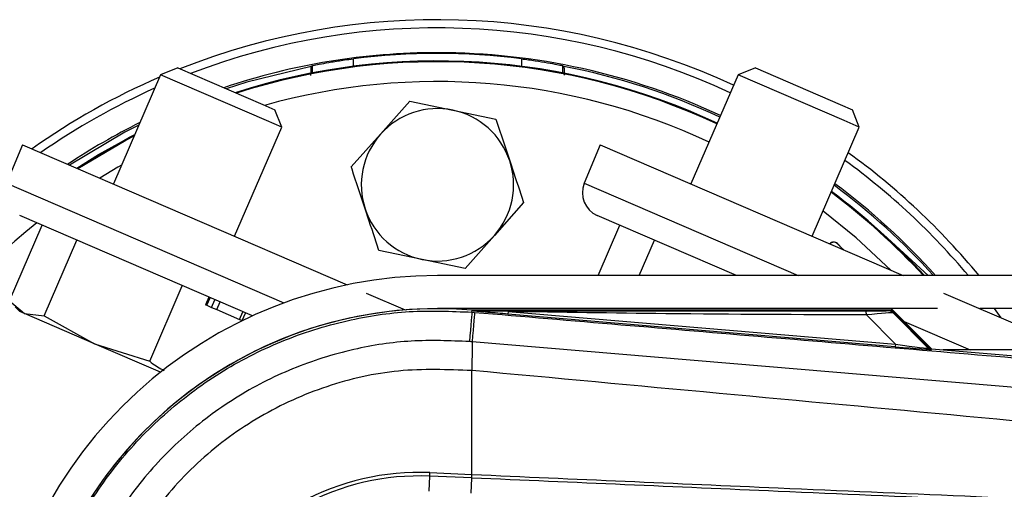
# Model space of a CAD drawing. Header units: millimetres. Extents: x -159 to 780, y 0 to 344.
# Tile 4 of 14: x -136 to -92, y 207 to 228. Entities that reach past the tile are written whole.
import ezdxf

# ---------------------------------------------------------------- set-up
doc = ezdxf.new("R2010")
doc.units = ezdxf.units.MM

msp = doc.modelspace()

# ---------------------------------------------------------------- linework, layer by layer
at = {"color": 7, "linetype": 'Continuous', "lineweight": 25}
for p, q in [((-123.068, 225.796), (-123.068, 225.4753)), ((-121.2389, 225.7692), (-121.2389, 226.1025)), ((-113.7855, 226.1025), (-113.7855, 225.7692)), ((-111.9564, 225.4753), (-111.9564, 225.796)), ((-129.7939, 225.3936), (-131.8816, 220.5563)), ((-129.0244, 225.6992), (-129.7939, 225.3936)), ((-125.0883, 223.3628), (-129.7939, 225.3936)), ((-129.0244, 225.6992), (-125.2599, 224.0745)), ((-104.1824, 225.3936), (-106.2701, 220.5563)), ((-103.413, 225.6992), (-104.1824, 225.3936)), ((-99.4768, 223.3628), (-104.1824, 225.3936)), ((-103.413, 225.6992), (-99.6485, 224.0745)), ((-125.2599, 224.0745), (-124.7245, 223.8434)), ((-120.0352, 222.7643), (-118.739, 224.221)), ((-118.739, 224.221), (-116.8294, 223.8268)), ((-99.6485, 224.0745), (-99.1131, 223.8434)), ((-124.419, 223.074), (-124.7245, 223.8434)), ((-116.8294, 223.8268), (-114.9197, 223.4326)), ((-98.8076, 223.074), (-99.1131, 223.8434)), ((-124.419, 223.074), (-125.0883, 223.3628)), ((-98.8076, 223.074), (-99.4768, 223.3628)), ((-126.5067, 218.2366), (-124.419, 223.074)), ((-121.3315, 221.3077), (-120.0352, 222.7643)), ((-100.8953, 218.2366), (-98.8076, 223.074)), ((-135.9127, 222.296), (-136.6156, 220.586)), ((-135.9127, 222.296), (-121.519, 216.084)), ((-110.3013, 222.296), (-111.0041, 220.586)), ((-110.3013, 222.296), (-96.8588, 216.4946)), ((-136.6156, 220.586), (-124.3264, 215.2823)), ((-111.0041, 220.586), (-101.5239, 216.4946)), ((-113.6929, 219.7307), (-114.9892, 218.2741)), ((-136.4811, 215.3789), (-135.0351, 218.7293)), ((-125.7199, 214.709), (-136.0353, 219.1609)), ((-104.2456, 216.4946), (-110.4238, 219.1609)), ((-110.3881, 216.4946), (-109.4237, 218.7293)), ((-97.7375, 218.3174), (-95.7482, 216.4946)), ((-134.9525, 214.7192), (-133.5065, 218.0696)), ((-114.9892, 218.2741), (-116.2854, 216.8174)), ((-108.5748, 216.4946), (-107.8951, 218.0696)), ((-99.7788, 217.9104), (-99.7743, 217.9149)), ((-99.7788, 217.9104), (-99.5507, 217.6823)), ((-99.7743, 217.9149), (-99.5462, 217.6868)), ((-118.195, 217.2116), (-120.1047, 217.6059)), ((-99.5507, 217.6823), (-99.5462, 217.6868)), ((-116.2854, 216.8174), (-118.195, 217.2116)), ((-34.2564, 216.4946), (-117.5122, 216.4946)), ((-130.2714, 212.6989), (-128.8254, 216.0493)), ((-120.678, 215.7211), (-118.9421, 214.9719)), ((-95.0666, 215.7211), (-89.2289, 213.2017)), ((-136.4811, 215.3789), (-135.8173, 214.8162)), ((-127.6542, 215.5439), (-127.7933, 215.2054)), ((-127.733, 215.1794), (-127.5922, 215.5171)), ((-127.5236, 215.089), (-127.3828, 215.4267)), ((-127.2984, 214.9918), (-127.1512, 215.3268)), ((-136.2431, 215.1066), (-136.0349, 214.9102)), ((-135.8173, 214.8162), (-136.0349, 214.9102)), ((-135.8173, 214.8162), (-134.9525, 214.7192)), ((-132.7124, 213.4762), (-135.8173, 214.8162)), ((-127.7933, 215.2054), (-127.733, 215.1794)), ((-127.733, 215.1794), (-127.5236, 215.089)), ((-127.5236, 215.089), (-127.2984, 214.9918)), ((-127.2984, 214.9918), (-126.2933, 214.558)), ((-126.2933, 214.558), (-126.146, 214.893)), ((-126.1672, 214.5036), (-126.0164, 214.837)), ((-97.3889, 215.031), (-117.5122, 215.031)), ((-115.9826, 214.878), (-115.9754, 214.9632)), ((-115.9826, 214.878), (-115.8639, 214.868)), ((-115.9754, 214.9632), (-115.9719, 214.9629)), ((-115.9719, 214.9632), (-115.9719, 214.9629)), ((-115.9368, 214.9281), (-115.9719, 214.9632)), ((-97.4227, 214.9632), (-115.9719, 214.9632)), ((-115.9365, 214.9243), (-115.9719, 214.9629)), ((-115.9365, 214.9243), (-115.9368, 214.9281)), ((-114.3795, 214.9041), (-114.3889, 214.793)), ((-114.3795, 214.9041), (-97.2071, 213.4561)), ((-95.336, 215.031), (-97.3889, 215.031)), ((-95.6034, 213.2455), (-97.3889, 215.031)), ((-95.7352, 213.3085), (-97.3667, 214.94)), ((-97.2905, 214.8372), (-95.7468, 213.2836)), ((-52.421, 215.031), (-93.4677, 215.031)), ((-92.5176, 214.621), (-92.8161, 215.031)), ((-134.9525, 214.7192), (-132.7124, 213.4762)), ((-126.2933, 214.558), (-126.1672, 214.5036)), ((-97.2165, 213.3451), (-114.3889, 214.793)), ((-97.2071, 213.4561), (-98.4936, 214.7508)), ((-96.8241, 214.4662), (-93.894, 213.2017)), ((-132.7124, 213.4762), (-130.2714, 212.6989)), ((-129.7912, 212.2155), (-132.7124, 213.4762)), ((-97.2071, 213.4561), (-97.2165, 213.3451)), ((-95.7468, 213.2836), (-95.7352, 213.3085)), ((-95.5985, 213.245), (-95.61, 213.2201)), ((-95.5985, 213.245), (-54.4635, 209.7766)), ((-55.7128, 213.2017), (-95.0843, 213.2017)), ((-115.9837, 212.2909), (-115.9847, 212.291)), ((-115.9837, 207.6838), (-115.9837, 212.2909)), ((-117.8784, 206.9437), (-117.8494, 207.6097)), ((-117.8494, 207.6097), (-117.8426, 207.7649)), ((-115.9905, 207.5285), (-117.8494, 207.6097)), ((-117.8426, 207.7649), (-115.9837, 207.6838)), ((-116.0156, 206.8624), (-115.9865, 207.5283)), ((-115.9905, 207.5285), (-115.9837, 207.6838)), ((-115.9865, 207.5283), (-115.9905, 207.5285)), ((-115.9798, 207.6836), (-115.9837, 207.6838))]:
    msp.add_line(p, q, dxfattribs=at)
at = {"color": 7, "linetype": 'Continuous', "lineweight": 25, "flags": 128}
for points in [[(-123.1137, 225.764), (-125.9588, 225.0672), (-126.8831, 224.775)], [(-130.7545, 223.1678), (-131.3732, 222.8486), (-133.8216, 221.3936)], [(-133.5004, 221.2549), (-132.5417, 221.8541), (-130.9357, 222.7478)], [(-133.5004, 221.2549), (-131.1662, 222.6276), (-130.9357, 222.7478)], [(-133.4607, 221.2378), (-131.3309, 222.4992), (-130.9583, 222.6956)], [(-131.5212, 221.3912), (-131.6903, 221.2944), (-132.4863, 220.8173)], [(-100.0393, 220.22), (-99.8595, 220.0851), (-97.7375, 218.3174)], [(-97.4028, 216.7293), (-98.9428, 218.1674), (-100.4118, 219.3569)], [(-99.5507, 217.6823), (-99.5291, 217.6572), (-99.5192, 217.6427)], [(-99.5462, 217.6868), (-99.5239, 217.661), (-99.5092, 217.6384)], [(-115.9826, 214.878), (-115.9849, 214.8516), (-115.9911, 214.7779), (-116.0012, 214.6593), (-116.0146, 214.4997), (-116.0311, 214.3045), (-116.0501, 214.08), (-116.0709, 213.8338), (-116.0928, 213.5738)], [(-115.8639, 214.868), (-115.866, 214.8415), (-115.872, 214.7678), (-115.8819, 214.6492), (-115.8953, 214.4897), (-115.9116, 214.2944), (-115.9305, 214.07), (-115.9512, 213.8237), (-115.9731, 213.5637)], [(-114.3795, 214.9041), (-115.2516, 214.9175), (-115.9368, 214.9281)], [(-53.8491, 208.3528), (-76.979, 210.2864), (-89.969, 211.3758), (-102.97, 212.4685), (-115.9731, 213.5637), (-115.9731, 213.5637), (-115.9731, 213.5637)]]:
    msp.add_lwpolyline(points, dxfattribs=at)
at = {"color": 7, "linetype": 'Continuous', "lineweight": 25}
for centre, radius, start, end in [((-117.5122, 196.7372), 31.0964, 65.02793, 111.54898), ((-117.5122, 196.7372), 30.7337, 65.00872, 110.86621), ((-117.5122, 196.7372), 29.636, 90, 108.63967), ((-117.5122, 196.7372), 29.6009, 82.76737, 97.23263), ((-117.5122, 196.7372), 29.636, 64.94768, 90), ((-117.5122, 196.7372), 29.2702, 64.92633, 107.83766), ((-117.5122, 196.7372), 29.2702, 64.92633, 107.83766), ((-117.5122, 196.7372), 29.2342, 64.92419, 107.75688), ((-117.5122, 196.7372), 29.5624, 64.94343, 79.0776), ((-117.5122, 196.7372), 31.0964, 113.3569, 125.31223), ((-117.5122, 196.7372), 28.3562, 64.87056, 105.67975), ((-117.5122, 196.7372), 30.7337, 114.07928, 124.89951), ((-117.5122, 220.5192), 3.3773, 78.33556, 138.33556), ((-117.5122, 220.5192), 3.3773, 18.33556, 78.33556), ((-117.5122, 196.7372), 29.636, 116.44273, 123.57636), ((-117.5122, 220.5192), 3.3773, 138.33556, 198.33556), ((-117.5122, 196.7372), 31.0964, 39.44664, 54.14272), ((-117.5122, 220.5192), 3.3773, 318.33556, 18.33556), ((-117.5122, 196.7372), 30.7337, 40.0052, 53.99261), ((-109.9889, 220.1687), 1.0976, 157.65601, 246.65601), ((-117.5122, 196.7372), 29.5624, 41.93818, 53.48201), ((-117.5122, 196.7372), 29.636, 41.81041, 53.51533), ((-117.5122, 196.7372), 29.2342, 42.51879, 53.3314), ((-117.5122, 196.7372), 29.2702, 42.45415, 53.3481), ((-117.5122, 220.5192), 3.3773, 198.33556, 258.33556), ((-117.5122, 196.7372), 28.3562, 128.80232, 169.16771), ((-117.5122, 220.5192), 3.3773, 258.33556, 318.33556), ((-99.9372, 217.7519), 0.2305, 45, 140.16713), ((-99.9372, 217.7519), 0.2241, 45, 139.68324), ((-117.5122, 196.7372), 19.7574, 90, 174.77097), ((-117.5122, 196.7372), 18.2939, 90, 263.77375), ((-117.5122, 196.7372), 18.2907, 85.18028, 263.79138), ((-99.2741, 214.7812), 0.7811, 357.77119, 11.51783), ((95.2989, 211.0028), 211.2875, 179.305525, 179.650671), ((-95.5916, 213.4389), 0.2195, 225.00164, 265.17864), ((-118.3241, 196.7372), 11.0383, 87.5, 272.5), ((-118.3241, 196.7372), 10.8829, 87.5, 272.5)]:
    msp.add_arc(centre, radius, start, end, dxfattribs=at)
for centre, major_axis, ratio, start_param, end_param in [((-95.9397, 196.7372), (43.1484, 0), 0.8660474, 2.2507058, 2.2520671), ((-139.0847, 196.7372), (43.1484, 0), 0.8660474, 0.8895255, 0.8908869), ((-99.1001, 214.948), (1.5509, -0.0036), 0.0065928, 5.1035854, 6.2804722), ((-99.1001, 214.5821), (1.812, 0.2513), 0.0487304, 0.0458928, 1.2227796), ((-98.2066, 213.4456), (2.5965, -0.2254), 0.0060141, 5.1041157, 6.2810026), ((-98.1881, 213.6643), (2.4418, -0.3822), 0.0239119, 5.1295592, 6.306446), ((-95.58, 213.4638), (0.0925, 0.1991), 0.9999568, 2.7909675, 3.4922178)]:
    msp.add_ellipse(centre, major_axis=major_axis, ratio=ratio, start_param=start_param, end_param=end_param, dxfattribs=at)
for points, knots in [([(-123.1137, 225.764), (-123.1187, 225.7406), (-123.1268, 225.7029), (-123.1335, 225.4504), (-123.1361, 225.3551)], [0, 0, 0, 0, 0.622778, 1, 1, 1, 1]), ([(-123.068, 225.796), (-123.0446, 225.8024), (-122.9979, 225.815), (-122.68, 225.8787), (-122.2166, 225.9612), (-121.7064, 226.041), (-121.3696, 226.0854), (-121.2389, 226.1025)], [0, 0, 0, 0, 0.21347915, 0.42687543, 0.64249543, 0.86134262, 1, 1, 1, 1]), ([(-113.7855, 226.1025), (-113.5779, 226.0747), (-113.1627, 226.0189), (-112.6114, 225.9274), (-112.1973, 225.8501), (-111.9893, 225.8062), (-111.9651, 225.7987), (-111.9564, 225.796)], [0, 0, 0, 0, 0.21968058, 0.43933671, 0.65929669, 0.87723169, 1, 1, 1, 1]), ([(-111.9107, 225.764), (-111.9057, 225.7414), (-111.8978, 225.706), (-111.8913, 225.4619), (-111.8889, 225.3742)], [0, 0, 0, 0, 0.6408341, 1, 1, 1, 1]), ([(-114.9197, 223.4326), (-114.909, 223.4002), (-114.7068, 222.7901), (-114.5011, 222.1694), (-114.3063, 221.5817)], [0, 0, 0, 0, 0.0529743, 1, 1, 1, 1]), ([(-114.3063, 221.5817), (-114.143, 221.0888), (-113.9372, 220.4678), (-113.7347, 219.8567), (-113.6929, 219.7307)], [0, 0, 0, 0, 0.7938143, 1, 1, 1, 1]), ([(-120.7181, 219.4568), (-120.9129, 220.0445), (-121.1185, 220.6652), (-121.3208, 221.2753), (-121.3315, 221.3077)], [0, 0, 0, 0, 0.9470257, 1, 1, 1, 1]), ([(-120.1047, 217.6059), (-120.1464, 217.7319), (-120.3489, 218.343), (-120.5547, 218.9639), (-120.7181, 219.4568)], [0, 0, 0, 0, 0.2061857, 1, 1, 1, 1]), ([(-135.7174, 196.7367), (-135.6664, 197.7601), (-135.5645, 199.8069), (-134.7683, 202.7919), (-133.5101, 205.6014), (-131.797, 208.1644), (-129.6728, 210.3966), (-127.2097, 212.2484), (-124.4658, 213.6533), (-121.6213, 214.5491), (-118.7635, 214.987), (-116.9096, 214.9143), (-115.9826, 214.878)], [0, 0, 0, 0, 0.1019214, 0.2038429, 0.3057653, 0.4076877, 0.5096105, 0.6115332, 0.713457, 0.8153809, 0.9076904, 1, 1, 1, 1]), ([(-115.9368, 214.9281), (-112.6847, 214.93), (-106.8777, 214.9333), (-101.0658, 214.936), (-98.5087, 214.9372)], [0, 0, 0, 0, 0.56002694, 1, 1, 1, 1]), ([(-114.3889, 214.793), (-114.5384, 214.8057), (-114.9814, 214.8431), (-115.5023, 214.887), (-115.8637, 214.918), (-115.9365, 214.9243)], [0, 0, 0, 0, 0.28926734, 0.85682964, 1, 1, 1, 1]), ([(-115.8639, 214.868), (-111.539, 214.5035), (-102.8893, 213.7747), (-89.9188, 212.6847), (-73.7527, 211.3287), (-61.94, 210.342), (-54.4371, 209.7154)], [0, 0, 0, 0, 0.2108799, 0.42176, 0.6327299, 1, 1, 1, 1]), ([(-98.4936, 214.7508), (-101.4586, 214.7632), (-106.7535, 214.7853), (-112.0493, 214.8678), (-114.3795, 214.9041)], [0, 0, 0, 0, 0.5599741, 1, 1, 1, 1]), ([(-97.5492, 214.9444), (-97.538, 214.9479), (-97.5178, 214.9542), (-97.4518, 214.9604), (-97.4227, 214.9632)], [0, 0, 0, 0, 0.5593923, 1, 1, 1, 1]), ([(-97.2905, 214.8372), (-97.3334, 214.8712), (-97.41, 214.9318), (-97.5067, 214.9406), (-97.5492, 214.9444)], [0, 0, 0, 0, 0.56, 1, 1, 1, 1]), ([(-97.3667, 214.94), (-97.3717, 214.9443), (-97.3835, 214.9544), (-97.4034, 214.962), (-97.4175, 214.9628), (-97.4227, 214.9632)], [0, 0, 0, 0, 0.31939567, 0.74819126, 1, 1, 1, 1]), ([(-97.3667, 214.94), (-97.3431, 214.9115), (-97.3012, 214.8607), (-97.2938, 214.8444), (-97.2905, 214.8372)], [0, 0, 0, 0, 0.560586, 1, 1, 1, 1]), ([(-116.0928, 213.5738), (-116.9531, 213.6076), (-118.6736, 213.6752), (-121.3258, 213.2687), (-123.9658, 212.4373), (-126.5128, 211.1335), (-128.7987, 209.4146), (-130.7702, 207.3428), (-132.3602, 204.9641), (-133.5276, 202.3566), (-134.267, 199.5865), (-134.3616, 197.6869), (-134.4089, 196.7372)], [0, 0, 0, 0, 0.0923036, 0.1846071, 0.2865385, 0.3884688, 0.490398, 0.5923288, 0.694247, 0.7961664, 0.8980845, 1, 1, 1, 1]), ([(-115.9731, 213.5637), (-115.9731, 213.5637), (-116.013, 213.567), (-116.0529, 213.5704), (-116.0928, 213.5738)], [0, 0, 0, 0, 0.0003655, 1, 1, 1, 1]), ([(-130.2714, 212.6989), (-130.2471, 212.6794), (-130.0455, 212.5168), (-129.8211, 212.3965), (-129.6236, 212.2905)], [0, 0, 0, 0, 0.1201184, 1, 1, 1, 1]), ([(-115.9847, 212.291), (-117.0711, 212.3298), (-119.2472, 212.4075), (-122.4527, 211.6805), (-125.4324, 210.3307), (-128.0819, 208.4061), (-130.2642, 205.9595), (-131.8923, 203.1213), (-132.9445, 200.0016), (-133.0722, 197.8245), (-133.136, 196.7372)], [0, 0, 0, 0, 0.1248804, 0.2501396, 0.3746494, 0.4998125, 0.6247642, 0.7495577, 0.8749238, 1, 1, 1, 1]), ([(-57.1086, 206.632), (-62.142, 207.1493), (-74.4381, 208.413), (-94.0751, 210.2651), (-108.6779, 211.6154), (-115.9837, 212.2909)], [0, 0, 0, 0, 0.2572323, 0.6283891, 1, 1, 1, 1]), ([(-60.6265, 205.1138), (-62.8525, 205.2109), (-67.8261, 205.4278), (-75.5581, 205.765), (-81.7527, 206.0352), (-87.948, 206.3054), (-94.1431, 206.5756), (-104.1773, 207.0133), (-111.4598, 207.3309), (-115.9865, 207.5283)], [0, 0, 0, 0, 0.12092611, 0.27017922, 0.41945815, 0.45674166, 0.60587869, 0.7550157, 1, 1, 1, 1]), ([(-115.9798, 207.6836), (-111.4525, 207.4862), (-104.1693, 207.1686), (-94.1341, 206.731), (-87.9383, 206.4608), (-81.7425, 206.1906), (-75.5472, 205.9205), (-67.709, 205.5787), (-62.6296, 205.3572), (-60.298, 205.2555)], [0, 0, 0, 0, 0.24359069, 0.39187932, 0.54016795, 0.57723935, 0.72566906, 0.8740731, 1, 1, 1, 1])]:
    msp.add_open_spline(points, degree=3, knots=knots, dxfattribs=at)
msp.add_open_spline([(-115.9865, 207.5283), (-115.9861, 207.5391), (-115.9851, 207.5605), (-115.9834, 207.5991), (-115.9816, 207.6404), (-115.9804, 207.6692), (-115.9797, 207.6836)], degree=3, dxfattribs=at)

doc.saveas('drawing.dxf')
